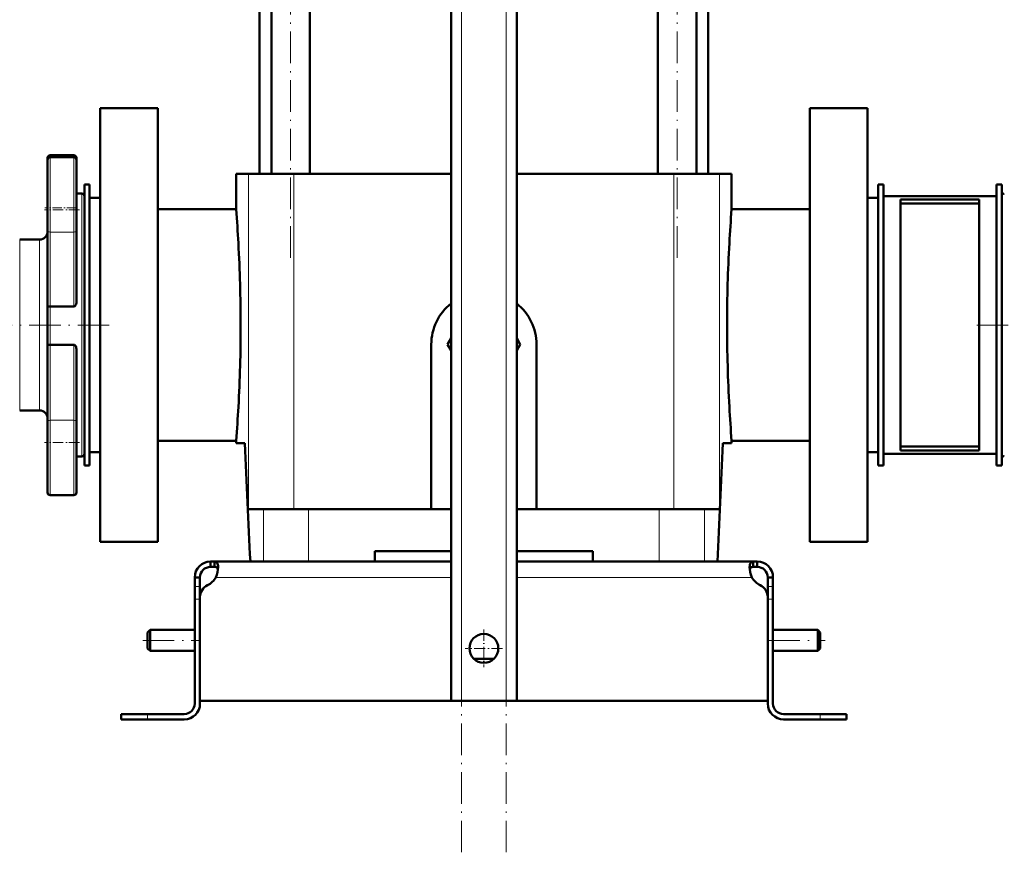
# Model space of a CAD drawing. Extents: x -1595 to 1972, y -1757 to 691.
# Tile 24 of 59: x -1256 to -881, y -443 to -126. Entities that reach past the tile are written whole.
import ezdxf

# ---------------------------------------------------------------- set-up
doc = ezdxf.new("R2010")
doc.units = 0
doc.linetypes.add('DASHDOT', pattern=[18.5, 12, -3, 0.5, -3])

msp = doc.modelspace()

# ---------------------------------------------------------------- linework, layer by layer
at = {"color": 7, "linetype": 'DASHDOT', "lineweight": 18}
for p, q in [((-1087.89, -442.93), (-1087.89, 247.97)), ((-1070.89, -442.93), (-1070.89, 247.97)), ((-1152.93, -216.75), (-1152.93, 166.05)), ((-1005.85, -216.75), (-1005.85, 166.05)), ((-1363.39, -242.35), (-1219.39, -242.35)), ((-750.39, -242.35), (-894.39, -242.35)), ((-1209.19, -362.35), (-1187.59, -362.35)), ((-971.19, -362.35), (-949.59, -362.35))]:
    msp.add_line(p, q, dxfattribs=at)
at = {"color": 7, "lineweight": 50}
for p, q in [((-1091.89, -385.35), (-1091.89, 190.4)), ((-1066.89, -385.35), (-1066.89, 190.4)), ((-1160.23, -184.85), (-1160.23, 87.15)), ((-1145.63, -184.85), (-1145.63, 87.15)), ((-1013.15, -184.85), (-1013.15, 87.15)), ((-998.55, -184.85), (-998.55, 87.15)), ((-1164.74, -184.85), (-1164.74, 71.15)), ((-994.04, 71.15), (-994.04, -184.85)), ((-1225.39, -159.85), (-1203.39, -159.85)), ((-1225.39, -242.35), (-1225.39, -159.85)), ((-1203.39, -324.85), (-1203.39, -159.85)), ((-955.39, -324.85), (-955.39, -159.85)), ((-955.39, -159.85), (-933.39, -159.85)), ((-933.39, -159.85), (-933.39, -242.35)), ((-1245.39, -178.78), (-1245.39, -179.54)), ((-1245.39, -179.54), (-1245.39, -206.57)), ((-1244.39, -177.78), (-1235.39, -177.78)), ((-1244.39, -178.54), (-1235.39, -178.54)), ((-1234.39, -179.69), (-1234.39, -178.78)), ((-1234.39, -198.54), (-1234.39, -179.54)), ((-1169, -184.85), (-1173.64, -184.85)), ((-1173.64, -198.35), (-1173.64, -184.85)), ((-1151.64, -184.85), (-1169, -184.85)), ((-1091.89, -184.85), (-1151.64, -184.85)), ((-1007.14, -184.85), (-1066.89, -184.85)), ((-1007.14, -184.85), (-989.77, -184.85)), ((-985.14, -184.85), (-989.77, -184.85)), ((-985.14, -198.35), (-985.14, -184.85)), ((-1229.39, -188.85), (-1231.39, -188.85)), ((-1231.39, -188.85), (-1231.39, -295.85)), ((-1229.39, -188.85), (-1229.39, -295.85)), ((-927.39, -188.85), (-929.39, -188.85)), ((-929.39, -188.85), (-929.39, -295.85)), ((-927.39, -188.85), (-927.39, -295.85)), ((-882.39, -188.85), (-884.39, -188.85)), ((-884.39, -188.85), (-884.39, -295.85)), ((-882.39, -188.85), (-882.39, -295.85)), ((-1234.39, -192.35), (-1232.39, -192.35)), ((-1229.39, -193.95), (-1229.39, -242.35)), ((-1225.39, -193.95), (-1229.39, -193.95)), ((-929.39, -193.95), (-933.39, -193.95)), ((-927.39, -291.35), (-927.39, -193.35)), ((-927.39, -193.35), (-884.39, -193.35)), ((-920.89, -290.1), (-920.89, -194.6)), ((-920.89, -194.6), (-890.89, -194.6)), ((-890.89, -290.1), (-890.89, -194.6)), ((-882.39, -193.35), (-882.39, -242.35)), ((-1203.39, -198.35), (-1173.64, -198.35)), ((-985.14, -198.35), (-955.39, -198.35)), ((-920.89, -196.14), (-890.89, -196.14)), ((-1234.39, -206.57), (-1234.39, -198.54)), ((-1245.39, -235.16), (-1245.39, -206.57)), ((-1234.39, -206.57), (-1234.39, -233.55)), ((-1255.99, -209.85), (-1248.39, -209.85)), ((-1245.39, -235.16), (-1245.39, -250.01)), ((-1244.39, -235.31), (-1235.39, -235.31)), ((-1229.39, -242.35), (-1229.39, -290.75)), ((-1225.39, -324.85), (-1225.39, -242.35)), ((-933.39, -242.35), (-933.39, -324.85)), ((-882.39, -242.35), (-882.39, -291.35)), ((-1245.39, -279.03), (-1245.39, -250.01)), ((-1244.39, -249.87), (-1235.39, -249.87)), ((-1099.39, -312.35), (-1099.39, -249.75)), ((-1091.89, -247.4), (-1093.24, -249.75)), ((-1093.24, -249.75), (-1091.89, -252.1)), ((-1065.53, -249.75), (-1066.89, -247.4)), ((-1066.89, -252.1), (-1065.53, -249.75)), ((-1059.39, -249.75), (-1059.39, -312.35)), ((-1234.39, -251.6), (-1234.39, -279.03)), ((-1248.39, -274.85), (-1255.99, -274.85)), ((-1245.39, -279.03), (-1245.39, -306.06)), ((-1234.39, -287.06), (-1234.39, -279.03)), ((-1234.39, -306.06), (-1234.39, -287.06)), ((-1173.64, -286.35), (-1203.39, -286.35)), ((-1173.64, -287.35), (-1173.64, -286.35)), ((-1170.28, -287.35), (-1173.64, -287.35)), ((-985.14, -287.35), (-988.49, -287.35)), ((-955.39, -286.35), (-985.14, -286.35)), ((-985.14, -287.35), (-985.14, -286.35)), ((-1225.39, -290.75), (-1229.39, -290.75)), ((-929.39, -290.75), (-933.39, -290.75)), ((-884.39, -291.35), (-927.39, -291.35)), ((-920.89, -288.56), (-890.89, -288.56)), ((-920.89, -290.1), (-890.89, -290.1)), ((-1232.39, -292.35), (-1234.39, -292.35)), ((-1229.39, -295.85), (-1231.39, -295.85)), ((-927.39, -295.85), (-929.39, -295.85)), ((-882.39, -295.85), (-884.39, -295.85)), ((-1235.39, -307.06), (-1244.39, -307.06)), ((-1169, -312.35), (-1163.28, -312.35)), ((-1163.28, -312.35), (-1146.07, -312.35)), ((-1146.07, -312.35), (-1091.89, -312.35)), ((-1066.89, -312.35), (-1012.71, -312.35)), ((-1012.71, -312.35), (-995.5, -312.35)), ((-995.5, -312.35), (-989.77, -312.35)), ((-1203.39, -324.85), (-1225.39, -324.85)), ((-933.39, -324.85), (-955.39, -324.85)), ((-1120.89, -332.35), (-1120.89, -328.35)), ((-1091.89, -328.35), (-1120.89, -328.35)), ((-1037.89, -328.35), (-1066.89, -328.35)), ((-1037.89, -328.35), (-1037.89, -332.35)), ((-1183.39, -332.35), (-1183.39, -334.35)), ((-1181.85, -332.35), (-1183.39, -332.35)), ((-1181.85, -332.35), (-1181.85, -334.35)), ((-1091.89, -332.35), (-1181.85, -332.35)), ((-1066.89, -332.35), (-976.92, -332.35)), ((-976.92, -332.35), (-976.92, -334.35)), ((-976.92, -332.35), (-975.39, -332.35)), ((-975.39, -332.35), (-975.39, -334.35)), ((-1181.85, -334.35), (-1183.39, -334.35)), ((-976.92, -334.35), (-975.39, -334.35)), ((-1189.39, -338.35), (-1187.39, -338.35)), ((-1189.39, -341.77), (-1189.39, -338.35)), ((-1187.39, -341.77), (-1187.39, -338.35)), ((-969.39, -338.35), (-971.39, -338.35)), ((-971.39, -341.77), (-971.39, -338.35)), ((-969.39, -341.77), (-969.39, -338.35)), ((-1189.39, -346.6), (-1189.39, -341.77)), ((-1187.39, -345.87), (-1187.39, -341.77)), ((-971.39, -346.6), (-971.39, -341.77)), ((-969.39, -346.6), (-969.39, -341.77)), ((-1189.39, -346.6), (-1189.39, -386.35)), ((-1187.39, -345.87), (-1187.39, -385.35)), ((-1187.39, -386.35), (-1187.39, -346.6)), ((-971.39, -385.35), (-971.39, -345.87)), ((-971.39, -386.35), (-971.39, -346.6)), ((-969.39, -386.35), (-969.39, -346.6)), ((-1207.39, -359.35), (-1206.39, -358.35)), ((-1207.39, -362.35), (-1207.39, -359.35)), ((-1206.39, -362.35), (-1206.39, -358.35)), ((-1206.39, -358.35), (-1189.39, -358.35)), ((-969.39, -358.35), (-952.39, -358.35)), ((-952.39, -362.35), (-952.39, -358.35)), ((-951.39, -359.35), (-952.39, -358.35)), ((-951.39, -362.35), (-951.39, -359.35)), ((-1207.39, -365.35), (-1207.39, -362.35)), ((-1206.39, -366.35), (-1206.39, -362.35)), ((-952.39, -366.35), (-952.39, -362.35)), ((-951.39, -365.35), (-951.39, -362.35)), ((-1207.39, -365.35), (-1206.39, -366.35)), ((-1206.39, -366.35), (-1189.39, -366.35)), ((-969.39, -366.35), (-952.39, -366.35)), ((-951.39, -365.35), (-952.39, -366.35)), ((-1083.16, -369.35), (-1079.39, -369.35)), ((-1079.39, -369.35), (-1075.61, -369.35)), ((-1079.39, -385.35), (-1187.39, -385.35)), ((-1087.89, -385.35), (-1091.89, -385.35)), ((-1087.89, -385.35), (-1070.89, -385.35)), ((-1079.39, -385.35), (-971.39, -385.35)), ((-1066.89, -385.35), (-1070.89, -385.35)), ((-1217.39, -390.35), (-1217.39, -392.35)), ((-1217.39, -390.35), (-1207.39, -390.35)), ((-1217.39, -392.35), (-1207.39, -392.35)), ((-1193.39, -390.35), (-1207.39, -390.35)), ((-1207.39, -392.35), (-1193.39, -392.35)), ((-965.39, -390.35), (-951.39, -390.35)), ((-951.39, -392.35), (-965.39, -392.35)), ((-941.39, -390.35), (-951.39, -390.35)), ((-941.39, -392.35), (-951.39, -392.35)), ((-941.39, -390.35), (-941.39, -392.35))]:
    msp.add_line(p, q, dxfattribs=at)
at = {"color": 7, "lineweight": 18}
for p, q in [((-1087.89, -385.35), (-1087.89, 190.4)), ((-1070.89, -385.35), (-1070.89, 190.4)), ((-1244.39, -178.54), (-1244.39, -177.78)), ((-1244.39, -207), (-1244.39, -178.54)), ((-1235.39, -177.78), (-1235.39, -178.54)), ((-1235.39, -178.54), (-1235.39, -198.54)), ((-1169, -184.85), (-1169, -312.35)), ((-1151.64, -184.85), (-1151.64, -312.35)), ((-1007.14, -184.85), (-1007.14, -312.35)), ((-989.77, -184.85), (-989.77, -312.35)), ((-1232.39, -192.35), (-1232.39, -242.35)), ((-1235.39, -198.54), (-1235.39, -207)), ((-1244.39, -207), (-1244.39, -235.31)), ((-1244.39, -207), (-1235.39, -207)), ((-1235.39, -235.31), (-1235.39, -207)), ((-1255.99, -242.35), (-1255.99, -209.85)), ((-1248.39, -209.85), (-1248.39, -242.35)), ((-1244.39, -249.87), (-1244.39, -235.31)), ((-1255.99, -274.85), (-1255.99, -242.35)), ((-1248.39, -242.35), (-1248.39, -274.85)), ((-1232.39, -242.35), (-1232.39, -292.35)), ((-1244.39, -249.87), (-1244.39, -278.61)), ((-1235.39, -278.61), (-1235.39, -249.87)), ((-1244.39, -307.06), (-1244.39, -278.61)), ((-1244.39, -278.61), (-1235.39, -278.61)), ((-1235.39, -278.61), (-1235.39, -287.06)), ((-1235.39, -287.06), (-1235.39, -307.06)), ((-1163.28, -312.35), (-1163.28, -332.35)), ((-1146.07, -312.35), (-1146.07, -332.35)), ((-1012.71, -312.35), (-1012.71, -332.35)), ((-995.5, -312.35), (-995.5, -332.35)), ((-1091.89, -338.35), (-1181.36, -338.35)), ((-1066.89, -338.35), (-977.42, -338.35)), ((-1189.39, -341.77), (-1187.39, -341.77)), ((-969.39, -341.77), (-971.39, -341.77)), ((-1189.39, -346.6), (-1187.39, -346.6)), ((-969.39, -346.6), (-971.39, -346.6)), ((-1207.39, -390.35), (-1207.39, -392.35)), ((-951.39, -390.35), (-951.39, -392.35))]:
    msp.add_line(p, q, dxfattribs=at)
at = {"color": 7, "linetype": 'DASHDOT', "lineweight": 18, "ltscale": 0.300012}
msp.add_line((-1234.39, -197.78), (-1246.39, -197.78), dxfattribs=at)
at = {"color": 7, "linetype": 'DASHDOT', "lineweight": 18, "ltscale": 0.330017}
for p, q in [((-1233.29, -198.54), (-1246.49, -198.54)), ((-1233.29, -287.06), (-1246.49, -287.06))]:
    msp.add_line(p, q, dxfattribs=at)
at = {"color": 7, "linetype": 'DASHDOT', "lineweight": 18, "ltscale": 0.059998}
msp.add_line((-1189.59, -346.6), (-1187.19, -346.6), dxfattribs=at)
at = {"color": 7, "linetype": 'DASHDOT', "lineweight": 18, "ltscale": 0.060001}
for p, q in [((-971.59, -346.6), (-969.19, -346.6)), ((-951.39, -392.55), (-951.39, -390.15))]:
    msp.add_line(p, q, dxfattribs=at)
at = {"color": 7, "linetype": 'DASHDOT', "lineweight": 18, "ltscale": 0.3575}
msp.add_line((-1079.39, -358.2), (-1079.39, -372.5), dxfattribs=at)
at = {"color": 7, "linetype": 'DASHDOT', "lineweight": 18, "ltscale": 0.357501}
msp.add_line((-1072.24, -365.35), (-1086.54, -365.35), dxfattribs=at)
at = {"color": 7, "linetype": 'DASHDOT', "lineweight": 18, "ltscale": 0.060015}
msp.add_line((-1207.39, -390.15), (-1207.39, -392.55), dxfattribs=at)
at = {"color": 7, "lineweight": 50}
for points in [[(-1245.39, -235.16), (-1245.39, -235.17), (-1245.38, -235.17), (-1245.36, -235.19), (-1245.3, -235.22), (-1245.06, -235.27), (-1244.39, -235.31)], [(-1234.39, -233.55), (-1234.42, -233.98), (-1234.52, -234.41), (-1234.7, -234.82), (-1234.83, -235), (-1234.98, -235.15), (-1235.18, -235.27), (-1235.39, -235.31)], [(-1244.39, -249.87), (-1245.05, -249.9), (-1245.29, -249.95), (-1245.35, -249.98), (-1245.37, -249.99), (-1245.39, -250), (-1245.39, -250.01)], [(-1235.39, -249.87), (-1235.17, -249.91), (-1234.98, -250.02), (-1234.82, -250.18), (-1234.64, -250.45), (-1234.52, -250.76), (-1234.44, -251.07), (-1234.39, -251.6)], [(-1180.51, -334.47), (-1180.53, -334.02), (-1180.58, -333.61), (-1180.71, -333.14), (-1180.91, -332.78), (-1181.18, -332.52), (-1181.49, -332.39), (-1181.85, -332.35)], [(-978.27, -334.47), (-978.25, -334.02), (-978.2, -333.61), (-978.07, -333.14), (-977.87, -332.78), (-977.6, -332.52), (-977.29, -332.39), (-976.92, -332.35)], [(-1180.56, -335.29), (-1180.69, -334.91), (-1180.92, -334.63), (-1181.24, -334.44), (-1181.64, -334.36), (-1181.85, -334.35)], [(-1181.36, -338.35), (-1180.99, -337.36), (-1180.73, -336.36), (-1180.57, -335.38), (-1180.51, -334.47)], [(-977.42, -338.35), (-977.78, -337.36), (-978.05, -336.36), (-978.21, -335.38), (-978.27, -334.47)], [(-978.22, -335.29), (-978.08, -334.91), (-977.86, -334.63), (-977.54, -334.44), (-977.13, -334.36), (-976.92, -334.35)], [(-976.92, -334.35), (-977.23, -334.37), (-977.5, -334.43), (-977.79, -334.58), (-978.02, -334.8), (-978.17, -335.11), (-978.22, -335.29)]]:
    msp.add_lwpolyline(points, dxfattribs=at)
msp.add_circle((-1079.39, -365.35), 5.5, dxfattribs=at)
for centre, radius, start, end in [((-1244.39, -178.78), 1, 90, 180), ((-1244.39, -179.54), 1, 90, 180), ((-1235.39, -178.78), 1, 0, 90), ((-1235.39, -179.54), 1, 0, 90), ((-1232.39, -193.35), 1, 0, 90), ((-881.39, -193.35), 1, 90, 180), ((-1743.53, -242.7), 571.61, 3.1553, 4.45), ((-415.21, -242.7), 571.65, 175.5501, 176.8446), ((-1248.39, -206.85), 3, 270, 359.6969), ((-1737.24, -242.37), 565.31, 0.0023, 3.1572), ((-421.54, -242.37), 565.32, 176.8428, 179.9977), ((-1079.39, -249.75), 20, 128.6823, 180), ((-1079.39, -249.75), 20, 0, 51.318), ((-1737.24, -242.33), 565.32, 356.8428, 359.9977), ((-421.54, -242.33), 565.31, 180.0023, 183.1572), ((-1248.39, -277.85), 3, 0.3024, 90), ((-1743.57, -242), 571.65, 355.5501, 356.8446), ((-415.25, -242), 571.61, 183.1553, 184.45), ((2949.58, -122.13), 4123.18, 182.29661, 182.92258), ((-5108.36, -122.13), 4123.18, 357.07743, 357.7034), ((-5108.36, -122.13), 4123.18, 357.07743, 357.7034), ((-1232.39, -291.35), 1, 270, 360), ((-881.39, -291.35), 1, 180, 270), ((-1244.39, -306.06), 1, 180, 270), ((-1235.39, -306.06), 1, 270, 360), ((-1183.39, -338.35), 6, 90, 180), ((-975.39, -338.35), 6, 360, 90), ((-1183.39, -338.35), 4, 90, 180), ((-967.43, -334.1), 10.86, 186.3205, 203.0632), ((-975.39, -338.35), 4, 360, 90), ((-1187.51, -335.01), 7, 295.2697, 331.517), ((-971.27, -335.01), 7, 208.483, 244.7303), ((-1182.39, -345.87), 5, 115.2697, 180), ((-976.39, -345.87), 5, 0, 64.7303), ((-1193.39, -386.35), 4, 270, 0), ((-1193.39, -386.35), 6, 270, 0), ((-965.39, -386.35), 6, 180, 270), ((-965.39, -386.35), 4, 180, 270)]:
    msp.add_arc(centre, radius, start, end, dxfattribs=at)
at = {"color": 7, "lineweight": 18}
for centre, major_axis, start_param, end_param in [((-1244.39, -206.57), (1, 0), 3.141593, 4.712389), ((-1235.39, -206.57), (1, 0), 4.712389, 6.283185), ((-1244.39, -279.03), (-1, 0), 4.712389, 6.283185), ((-1235.39, -279.03), (1, 0), 0, 1.570796)]:
    msp.add_ellipse(centre, major_axis=major_axis, ratio=0.422618, start_param=start_param, end_param=end_param, dxfattribs=at)

doc.saveas('drawing.dxf')
